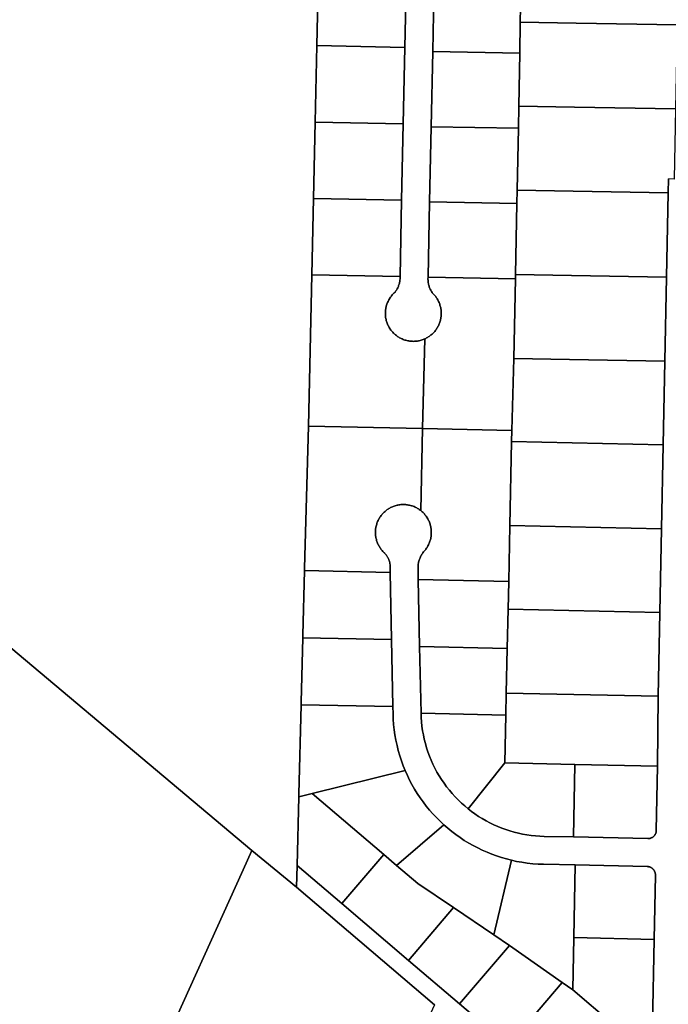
# Model space of a CAD drawing. Header units: feet. Extents: x 1267057 to 1687180, y 137439 to 673336.
# Tile 59 of 159: x 1336121 to 1337281, y 276686 to 278448. Entities that reach past the tile are written whole.
import ezdxf

# ---------------------------------------------------------------- set-up
doc = ezdxf.new("R2010")
doc.units = ezdxf.units.FT
doc.header["$MEASUREMENT"] = 0
doc.layers.add('mercercounty', color=247, linetype='Continuous')

msp = doc.modelspace()

# ---------------------------------------------------------------- linework, layer by layer
at = {"layer": 'mercercounty'}
for points in [[(1336655.4, 278538), (1336652.4, 278401.4), (1336649.4, 278264.8), (1336646.4, 278128.1), (1336643.4, 277991.5), (1336637.5, 277720.5), (1336630.6, 277466.6), (1336630.5, 277462), (1336627.5, 277346.7), (1336627.4, 277342), (1336624.5, 277226.7), (1336624.3, 277222.1), (1336620.3, 277062.1), (1336620.2, 277057.5), (1336617.1, 276934.4), (1336616.1, 276895.8), (1336536.4, 276961.5), (1335947.1, 277456.1), (1335769.1, 277609.5), (1335607.4, 277749), (1335608.2, 277783.6), (1335619.1, 278279.1), (1335976.2, 278274.2), (1335985.5, 278682.6)], [(1336862.5, 278525.3), (1336859.7, 278390.8), (1336856.9, 278256.3), (1336854.2, 278121.7), (1336851.4, 277987.2), (1336851.3, 277983.3), (1336851.4, 277981.8), (1336851.5, 277980.2), (1336851.7, 277978.7), (1336851.9, 277977.2), (1336852.1, 277975.7), (1336852.5, 277974.1), (1336852.8, 277972.6), (1336853.3, 277971.2), (1336853.7, 277969.7), (1336854.3, 277968.3), (1336854.8, 277966.8), (1336855.5, 277965.4), (1336856.2, 277964), (1336856.9, 277962.7), (1336857.6, 277961.3), (1336858.5, 277960), (1336859.3, 277958.8), (1336860.6, 277957.6), (1336861.8, 277956.3), (1336862.9, 277955), (1336864, 277953.7), (1336865.1, 277952.4), (1336866.1, 277951), (1336867, 277949.5), (1336867.9, 277948.1), (1336868.8, 277946.6), (1336869.6, 277945.1), (1336870.4, 277943.5), (1336871.1, 277942), (1336871.7, 277940.4), (1336872.3, 277938.8), (1336872.8, 277937.1), (1336873.3, 277935.5), (1336873.7, 277933.8), (1336874.1, 277932.1), (1336874.4, 277930.4), (1336874.7, 277928.7), (1336874.9, 277927), (1336875, 277925.3), (1336875.1, 277923.6), (1336875.1, 277921.9), (1336875, 277920.1), (1336874.9, 277918.4), (1336874.8, 277916.7), (1336874.5, 277915), (1336874.3, 277913.3), (1336873.9, 277911.6), (1336873.5, 277910), (1336873.1, 277908.3), (1336872.5, 277906.7), (1336872, 277905), (1336871.4, 277903.4), (1336870.7, 277901.8), (1336869.9, 277900.3), (1336869.2, 277898.8), (1336868.3, 277897.3), (1336867.4, 277895.8), (1336866.5, 277894.3), (1336865.5, 277892.9), (1336864.5, 277891.6), (1336863.4, 277890.2), (1336862.3, 277888.9), (1336861.1, 277887.7), (1336859.9, 277886.4), (1336858.6, 277885.3), (1336857.3, 277884.1), (1336856, 277883.1), (1336854.6, 277882), (1336853.2, 277881), (1336851.8, 277880.1), (1336850.3, 277879.2), (1336848.8, 277878.3), (1336847.3, 277877.5), (1336845.7, 277876.8), (1336844.1, 277876.1), (1336842.5, 277875.5), (1336840.9, 277874.9), (1336839.2, 277874.4), (1336837.5, 277873.9), (1336835.8, 277873.5), (1336834.1, 277873.2), (1336832.4, 277872.9), (1336830.7, 277872.7), (1336829, 277872.5), (1336827.2, 277872.4), (1336825.5, 277872.3), (1336823.7, 277872.4), (1336822, 277872.4), (1336820.3, 277872.6), (1336818.5, 277872.8), (1336816.8, 277873), (1336815.1, 277873.3), (1336813.4, 277873.7), (1336811.7, 277874.2), (1336810, 277874.7), (1336808.4, 277875.2), (1336806.8, 277875.8), (1336805.2, 277876.5), (1336803.6, 277877.2), (1336802, 277878), (1336800.5, 277878.8), (1336799, 277879.7), (1336797.5, 277880.6), (1336796.1, 277881.6), (1336794.7, 277882.6), (1336793.3, 277883.7), (1336792, 277884.9), (1336790.7, 277886), (1336789.5, 277887.2), (1336788.3, 277888.5), (1336787.1, 277889.8), (1336786, 277891.2), (1336784.9, 277892.5), (1336783.9, 277893.9), (1336783, 277895.4), (1336782, 277896.9), (1336781.2, 277898.4), (1336780.4, 277899.9), (1336779.6, 277901.5), (1336778.9, 277903.1), (1336778.3, 277904.7), (1336777.7, 277906.4), (1336777.2, 277908), (1336776.7, 277909.7), (1336776.3, 277911.4), (1336775.9, 277913.1), (1336775.6, 277914.8), (1336775.4, 277916.5), (1336775.2, 277918.3), (1336775.1, 277920), (1336775.1, 277921.7), (1336775.1, 277923.5), (1336775.2, 277925.2), (1336775.3, 277927), (1336775.5, 277928.7), (1336775.7, 277930.4), (1336776, 277932.1), (1336776.4, 277933.8), (1336776.8, 277935.5), (1336777.3, 277937.2), (1336777.9, 277938.8), (1336778.5, 277940.5), (1336779.1, 277942.1), (1336779.8, 277943.7), (1336780.6, 277945.2), (1336781.4, 277946.8), (1336782.3, 277948.3), (1336783.2, 277949.7), (1336784.2, 277951.2), (1336785.3, 277952.6), (1336786.3, 277954), (1336787.5, 277955.3), (1336788.6, 277956.6), (1336789.8, 277957.8), (1336791.1, 277959), (1336792.4, 277960.2), (1336793.3, 277961.4), (1336794.1, 277962.6), (1336794.9, 277963.9), (1336795.7, 277965.2), (1336796.4, 277966.5), (1336797.1, 277967.8), (1336797.7, 277969.2), (1336798.3, 277970.6), (1336798.8, 277972), (1336799.3, 277973.4), (1336799.7, 277974.8), (1336800.1, 277976.3), (1336800.4, 277977.7), (1336800.7, 277979.2), (1336801, 277980.7), (1336801.1, 277982.1), (1336801.3, 277983.6), (1336801.4, 277985.1), (1336801.4, 277988.2), (1336804.2, 278124.9), (1336807, 278261.6), (1336809.9, 278398.4), (1336812.7, 278535.1)], [(1337253, 276650.4), (1337255.9, 276802.2), (1337258.1, 276917.2), (1337258.1, 276917.7), (1337258.1, 276918.3), (1337258.1, 276918.8), (1337258, 276919.3), (1337257.9, 276919.8), (1337257.9, 276920.3), (1337257.7, 276920.8), (1337257.6, 276921.4), (1337257.5, 276921.9), (1337257.3, 276922.4), (1337257.1, 276922.8), (1337256.9, 276923.3), (1337256.7, 276923.8), (1337256.5, 276924.3), (1337256.3, 276924.7), (1337256, 276925.2), (1337255.7, 276925.6), (1337255.4, 276926.1), (1337255.1, 276926.5), (1337254.8, 276926.9), (1337254.5, 276927.3), (1337254.1, 276927.7), (1337253.7, 276928.1), (1337253.4, 276928.4), (1337253, 276928.8), (1337252.6, 276929.1), (1337252.2, 276929.5), (1337251.8, 276929.8), (1337251.3, 276930.1), (1337250.9, 276930.3), (1337250.4, 276930.6), (1337250, 276930.9), (1337249.5, 276931.1), (1337249, 276931.3), (1337248.5, 276931.5), (1337248, 276931.7), (1337247.5, 276931.8), (1337247, 276932), (1337246.5, 276932.1), (1337246, 276932.2), (1337245.5, 276932.3), (1337245, 276932.4), (1337244.5, 276932.5), (1337244, 276932.5), (1337243.4, 276932.5), (1337114.8, 276935.3), (1337057.8, 276936.6), (1337048.2, 276936.9), (1337038.6, 276937.6), (1337029, 276938.7), (1337019.4, 276940.1), (1337009.9, 276941.8), (1337000.5, 276943.9), (1336991.6, 276946.1), (1336982.8, 276948.7), (1336974, 276951.5), (1336965.4, 276954.7), (1336956.9, 276958.1), (1336948.5, 276961.8), (1336940.2, 276965.8), (1336932.1, 276970.1), (1336924.1, 276974.6), (1336916.2, 276979.4), (1336908.6, 276984.5), (1336901.1, 276989.8), (1336893.7, 276995.3), (1336886.6, 277001.1), (1336879.7, 277007.2), (1336872.9, 277013.5), (1336866.4, 277020), (1336860.1, 277026.7), (1336854, 277033.6), (1336848.2, 277040.8), (1336842.6, 277048.1), (1336837.2, 277055.6), (1336832.1, 277063.3), (1336827.3, 277071.2), (1336822.7, 277079.2), (1336818.4, 277087.3), (1336814.4, 277095.6), (1336810.6, 277104.1), (1336807.1, 277112.9), (1336803.8, 277121.8), (1336800.9, 277130.9), (1336798.2, 277140.1), (1336795.9, 277149.3), (1336793.9, 277158.6), (1336792.3, 277168), (1336790.9, 277177.4), (1336789.9, 277186.9), (1336789.2, 277196.4), (1336788.9, 277206), (1336788.6, 277218.6), (1336786.2, 277338.9), (1336783.8, 277458.8), (1336783.6, 277467.2), (1336783.6, 277468.4), (1336783.6, 277469.5), (1336783.6, 277470.7), (1336783.5, 277471.9), (1336783.4, 277473), (1336783.3, 277474.2), (1336783.1, 277475.3), (1336782.8, 277476.5), (1336782.6, 277477.6), (1336782.3, 277478.8), (1336781.9, 277479.9), (1336781.5, 277481), (1336781.1, 277482.1), (1336780.6, 277483.1), (1336780.2, 277484.2), (1336779.6, 277485.3), (1336779.1, 277486.3), (1336778.5, 277487.3), (1336777.8, 277488.3), (1336777.2, 277489.2), (1336776.5, 277490.2), (1336775.7, 277491.1), (1336775, 277492), (1336774.2, 277492.8), (1336773.4, 277493.7), (1336772.5, 277494.5), (1336771.7, 277495.3), (1336770.5, 277496.5), (1336769.3, 277497.8), (1336768.2, 277499.2), (1336767.1, 277500.5), (1336766.1, 277502), (1336765.2, 277503.4), (1336764.3, 277504.9), (1336763.4, 277506.4), (1336762.6, 277507.9), (1336761.9, 277509.5), (1336761.2, 277511.1), (1336760.5, 277512.7), (1336759.9, 277514.3), (1336759.4, 277516), (1336759, 277517.7), (1336758.5, 277519.3), (1336758.2, 277521), (1336757.9, 277522.7), (1336757.7, 277524.5), (1336757.5, 277526.2), (1336757.4, 277527.9), (1336757.3, 277529.7), (1336757.3, 277531.4), (1336757.4, 277533.1), (1336757.5, 277534.9), (1336757.7, 277536.6), (1336758, 277538.3), (1336758.3, 277540), (1336758.6, 277541.7), (1336759.1, 277543.4), (1336759.6, 277545), (1336760.1, 277546.7), (1336760.7, 277548.3), (1336761.3, 277549.9), (1336762.1, 277551.5), (1336762.8, 277553.1), (1336763.6, 277554.6), (1336764.5, 277556.1), (1336765.4, 277557.6), (1336766.4, 277559), (1336767.4, 277560.4), (1336768.5, 277561.8), (1336769.6, 277563.1), (1336770.8, 277564.4), (1336772, 277565.6), (1336773.2, 277566.9), (1336774.5, 277568), (1336775.8, 277569.1), (1336777.2, 277570.2), (1336778.6, 277571.2), (1336780, 277572.2), (1336781.5, 277573.1), (1336783, 277574), (1336784.5, 277574.8), (1336786.1, 277575.6), (1336787.7, 277576.3), (1336789.3, 277576.9), (1336790.9, 277577.5), (1336792.6, 277578.1), (1336794.2, 277578.6), (1336795.9, 277579), (1336797.6, 277579.3), (1336799.3, 277579.7), (1336801, 277579.9), (1336802.7, 277580.1), (1336804.5, 277580.2), (1336806.2, 277580.3), (1336807.9, 277580.3), (1336809.7, 277580.2), (1336811.4, 277580.1), (1336813.1, 277580), (1336814.9, 277579.7), (1336816.6, 277579.4), (1336818.3, 277579.1), (1336820, 277578.7), (1336821.6, 277578.2), (1336823.3, 277577.7), (1336824.9, 277577.1), (1336826.5, 277576.5), (1336828.1, 277575.8), (1336829.7, 277575), (1336831.2, 277574.2), (1336832.7, 277573.4), (1336834.2, 277572.5), (1336835.7, 277571.5), (1336837.1, 277570.5), (1336838.4, 277569.4), (1336839.8, 277568.3), (1336841.1, 277567.2), (1336842.4, 277566), (1336843.6, 277564.7), (1336844.8, 277563.5), (1336845.9, 277562.1), (1336847, 277560.8), (1336848, 277559.4), (1336849, 277557.9), (1336849.9, 277556.5), (1336850.8, 277555), (1336851.7, 277553.4), (1336852.4, 277551.9), (1336853.2, 277550.3), (1336853.8, 277548.7), (1336854.4, 277547.1), (1336855, 277545.4), (1336855.5, 277543.7), (1336855.9, 277542), (1336856.3, 277540.3), (1336856.6, 277538.6), (1336856.9, 277536.9), (1336857.1, 277535.2), (1336857.2, 277533.4), (1336857.3, 277531.7), (1336857.3, 277530), (1336857.3, 277528.2), (1336857.2, 277526.5), (1336857, 277524.7), (1336856.8, 277523), (1336856.5, 277521.3), (1336856.2, 277519.6), (1336855.8, 277517.9), (1336855.3, 277516.2), (1336854.8, 277514.6), (1336854.2, 277512.9), (1336853.6, 277511.3), (1336852.9, 277509.7), (1336852.1, 277508.1), (1336851.3, 277506.6), (1336850.5, 277505), (1336849.6, 277503.6), (1336848.6, 277502.1), (1336847.6, 277500.7), (1336846.6, 277499.3), (1336845.4, 277497.9), (1336844.4, 277496.7), (1336843.3, 277495.4), (1336842.3, 277494), (1336841.3, 277492.6), (1336840.4, 277491.2), (1336839.6, 277489.8), (1336838.8, 277488.3), (1336838, 277486.8), (1336837.3, 277485.2), (1336836.7, 277483.7), (1336836.1, 277482.1), (1336835.5, 277480.5), (1336835.1, 277478.9), (1336834.6, 277477.3), (1336834.3, 277475.6), (1336834, 277474), (1336833.7, 277472.3), (1336833.5, 277470.6), (1336834, 277446.2), (1336836.3, 277326.2), (1336838.9, 277207), (1336839.1, 277199.1), (1336839.7, 277191.2), (1336840.6, 277183.4), (1336841.7, 277175.6), (1336843.1, 277167.9), (1336844.7, 277160.2), (1336846.6, 277152.5), (1336848.8, 277145), (1336851.3, 277137.5), (1336854, 277130.1), (1336857, 277122.8), (1336860.2, 277115.6), (1336863.7, 277108.6), (1336867.4, 277101.6), (1336871.4, 277094.8), (1336875.6, 277088.2), (1336880, 277081.7), (1336884.7, 277075.3), (1336889.5, 277069.1), (1336894.6, 277063.1), (1336899.9, 277057.3), (1336905.4, 277051.7), (1336911.1, 277046.2), (1336917, 277041), (1336923, 277035.9), (1336929.2, 277031.2), (1336935.4, 277026.7), (1336941.9, 277022.3), (1336948.5, 277018.3), (1336955.2, 277014.4), (1336962.1, 277010.8), (1336969.1, 277007.4), (1336976.2, 277004.2), (1336983.4, 277001.3), (1336990.7, 276998.7), (1336998, 276996.3), (1337005.5, 276994.2), (1337013, 276992.3), (1337020.6, 276990.7), (1337028.2, 276989.3), (1337035.9, 276988.2), (1337043.6, 276987.4), (1337051.4, 276986.8), (1337059.1, 276986.5), (1337111.3, 276985.4), (1337244.4, 276982.5), (1337244.9, 276982.5), (1337245.4, 276982.5), (1337245.9, 276982.6), (1337246.5, 276982.6), (1337247, 276982.7), (1337247.5, 276982.7), (1337248, 276982.8), (1337248.5, 276982.9), (1337249, 276983.1), (1337249.5, 276983.2), (1337250, 276983.4), (1337250.4, 276983.6), (1337250.9, 276983.8), (1337251.4, 276984), (1337251.8, 276984.2), (1337252.3, 276984.5), (1337252.7, 276984.7), (1337253.2, 276985), (1337253.6, 276985.3), (1337254, 276985.6), (1337254.4, 276985.9), (1337254.8, 276986.3), (1337255.1, 276986.6), (1337255.5, 276987), (1337255.9, 276987.4), (1337256.2, 276987.8), (1337256.5, 276988.1), (1337256.8, 276988.6), (1337257.1, 276989), (1337257.4, 276989.4), (1337257.7, 276989.8), (1337257.9, 276990.3), (1337258.2, 276990.8), (1337258.4, 276991.2), (1337258.6, 276991.7), (1337258.8, 276992.2), (1337258.9, 276992.7), (1337259.1, 276993.1), (1337259.2, 276993.6), (1337259.4, 276994.1), (1337259.5, 276994.6), (1337259.5, 276995.1), (1337259.6, 276995.7), (1337259.7, 276996.2), (1337259.7, 276996.7), (1337259.7, 276997.2), (1337261.9, 277112.2), (1337262.9, 277237.2), (1337266, 277387.1), (1337269.1, 277537.1), (1337272.1, 277687.1), (1337275.1, 277836.9), (1337278.1, 277987.4), (1337281.1, 278137.9), (1337281.6, 278163)], [(1336863.2, 276685.3), (1336616.1, 276895.8), (1336617.1, 276934.4), (1336697.3, 276866.1), (1336816.4, 276764.6), (1336907.7, 276686.7), (1336995.2, 276612.1)]]:
    msp.add_lwpolyline(points, dxfattribs=at)
for points in [[(1337297, 278438.7), (1337116.4, 278441.6), (1337016.4, 278443.3), (1337017.8, 278522.6), (1337019.8, 278643.7), (1337079, 278642.8), (1337120, 278642.1), (1337291, 278639.5), (1337301, 278639.4), (1337297, 278438.7)], [(1336655.4, 278538), (1336812.7, 278535.1), (1336809.9, 278398.4), (1336652.4, 278401.4), (1336655.4, 278538)], [(1337017.8, 278522.6), (1337016.4, 278443.3), (1337015.4, 278388.1), (1336859.7, 278390.8), (1336862.5, 278525.3), (1337017.8, 278522.6)], [(1337294, 278288.2), (1337113.6, 278291.2), (1337013.7, 278293), (1337015.4, 278388.1), (1337016.4, 278443.3), (1337116.4, 278441.6), (1337297, 278438.7), (1337294, 278288.2)], [(1336807, 278261.6), (1336649.4, 278264.8), (1336652.4, 278401.4), (1336809.9, 278398.4), (1336807, 278261.6)], [(1336856.9, 278256.3), (1336859.7, 278390.8), (1337015.4, 278388.1), (1337013.7, 278293), (1337013, 278253.5), (1336856.9, 278256.3)], [(1337010.9, 278142.6), (1337013, 278253.5), (1337013.7, 278293), (1337113.6, 278291.2), (1337294, 278288.2), (1337291.5, 278162.8), (1337281.6, 278163), (1337281.1, 278137.9), (1337110.7, 278140.8), (1337010.9, 278142.6)], [(1336804.2, 278124.9), (1336646.4, 278128.1), (1336649.4, 278264.8), (1336807, 278261.6), (1336804.2, 278124.9)], [(1336856.9, 278256.3), (1337013, 278253.5), (1337010.9, 278142.6), (1337010.4, 278118.9), (1336854.2, 278121.7), (1336856.9, 278256.3)], [(1337010.4, 278118.9), (1337010.9, 278142.6), (1337110.7, 278140.8), (1337281.1, 278137.9), (1337278.1, 277987.4), (1337107.8, 277990.3), (1337007.9, 277992.2), (1337010.4, 278118.9)], [(1336804.2, 278124.9), (1336801.4, 277988.2), (1336643.4, 277991.5), (1336646.4, 278128.1), (1336804.2, 278124.9)], [(1336851.4, 277987.2), (1336854.2, 278121.7), (1337010.4, 278118.9), (1337007.9, 277992.2), (1337007.8, 277984.3), (1336851.4, 277987.2)], [(1336841.5, 277716.3), (1336637.5, 277720.5), (1336643.4, 277991.5), (1336801.4, 277988.2), (1336801.4, 277985.1), (1336801.3, 277983.6), (1336801.1, 277982.1), (1336801, 277980.7), (1336800.7, 277979.2), (1336800.4, 277977.7), (1336800.1, 277976.3), (1336799.7, 277974.8), (1336799.3, 277973.4), (1336798.8, 277972), (1336798.3, 277970.6), (1336797.7, 277969.2), (1336797.1, 277967.8), (1336796.4, 277966.5), (1336795.7, 277965.2), (1336794.9, 277963.9), (1336794.1, 277962.6), (1336793.3, 277961.4), (1336792.4, 277960.2), (1336791.1, 277959), (1336789.8, 277957.8), (1336788.6, 277956.6), (1336787.5, 277955.3), (1336786.3, 277954), (1336785.3, 277952.6), (1336784.2, 277951.2), (1336783.2, 277949.7), (1336782.3, 277948.3), (1336781.4, 277946.8), (1336780.6, 277945.2), (1336779.8, 277943.7), (1336779.1, 277942.1), (1336778.5, 277940.5), (1336777.9, 277938.8), (1336777.3, 277937.2), (1336776.8, 277935.5), (1336776.4, 277933.8), (1336776, 277932.1), (1336775.7, 277930.4), (1336775.5, 277928.7), (1336775.3, 277927), (1336775.2, 277925.2), (1336775.1, 277923.5), (1336775.1, 277921.7), (1336775.1, 277920), (1336775.2, 277918.3), (1336775.4, 277916.5), (1336775.6, 277914.8), (1336775.9, 277913.1), (1336776.3, 277911.4), (1336776.7, 277909.7), (1336777.2, 277908), (1336777.7, 277906.4), (1336778.3, 277904.7), (1336778.9, 277903.1), (1336779.6, 277901.5), (1336780.4, 277899.9), (1336781.2, 277898.4), (1336782, 277896.9), (1336783, 277895.4), (1336783.9, 277893.9), (1336784.9, 277892.5), (1336786, 277891.2), (1336787.1, 277889.8), (1336788.3, 277888.5), (1336789.5, 277887.2), (1336790.7, 277886), (1336792, 277884.9), (1336793.3, 277883.7), (1336794.7, 277882.6), (1336796.1, 277881.6), (1336797.5, 277880.6), (1336799, 277879.7), (1336800.5, 277878.8), (1336802, 277878), (1336803.6, 277877.2), (1336805.2, 277876.5), (1336806.8, 277875.8), (1336808.4, 277875.2), (1336810, 277874.7), (1336811.7, 277874.2), (1336813.4, 277873.7), (1336815.1, 277873.3), (1336816.8, 277873), (1336818.5, 277872.8), (1336820.3, 277872.6), (1336822, 277872.4), (1336823.7, 277872.4), (1336825.5, 277872.3), (1336827.2, 277872.4), (1336829, 277872.5), (1336830.7, 277872.7), (1336832.4, 277872.9), (1336834.1, 277873.2), (1336835.8, 277873.5), (1336837.5, 277873.9), (1336839.2, 277874.4), (1336840.9, 277874.9), (1336842.5, 277875.5), (1336844.1, 277876.1), (1336845.7, 277876.8), (1336841.5, 277716.3)], [(1337007.8, 277984.3), (1337007.9, 277992.2), (1337107.8, 277990.3), (1337278.1, 277987.4), (1337275.1, 277836.9), (1337104.7, 277839.9), (1337004.8, 277841.8), (1337007.8, 277984.3)], [(1337007.8, 277984.3), (1337004.8, 277841.8), (1337001.4, 277713), (1336841.5, 277716.3), (1336845.7, 277876.8), (1336847.3, 277877.5), (1336848.8, 277878.3), (1336850.3, 277879.2), (1336851.8, 277880.1), (1336853.2, 277881), (1336854.6, 277882), (1336856, 277883.1), (1336857.3, 277884.1), (1336858.6, 277885.3), (1336859.9, 277886.4), (1336861.1, 277887.7), (1336862.3, 277888.9), (1336863.4, 277890.2), (1336864.5, 277891.6), (1336865.5, 277892.9), (1336866.5, 277894.3), (1336867.4, 277895.8), (1336868.3, 277897.3), (1336869.2, 277898.8), (1336869.9, 277900.3), (1336870.7, 277901.8), (1336871.4, 277903.4), (1336872, 277905), (1336872.5, 277906.7), (1336873.1, 277908.3), (1336873.5, 277910), (1336873.9, 277911.6), (1336874.3, 277913.3), (1336874.5, 277915), (1336874.8, 277916.7), (1336874.9, 277918.4), (1336875, 277920.1), (1336875.1, 277921.9), (1336875.1, 277923.6), (1336875, 277925.3), (1336874.9, 277927), (1336874.7, 277928.7), (1336874.4, 277930.4), (1336874.1, 277932.1), (1336873.7, 277933.8), (1336873.3, 277935.5), (1336872.8, 277937.1), (1336872.3, 277938.8), (1336871.7, 277940.4), (1336871.1, 277942), (1336870.4, 277943.5), (1336869.6, 277945.1), (1336868.8, 277946.6), (1336867.9, 277948.1), (1336867, 277949.5), (1336866.1, 277951), (1336865.1, 277952.4), (1336864, 277953.7), (1336862.9, 277955), (1336861.8, 277956.3), (1336860.6, 277957.6), (1336859.3, 277958.8), (1336858.5, 277960), (1336857.6, 277961.3), (1336856.9, 277962.7), (1336856.2, 277964), (1336855.5, 277965.4), (1336854.8, 277966.8), (1336854.3, 277968.3), (1336853.7, 277969.7), (1336853.3, 277971.2), (1336852.8, 277972.6), (1336852.5, 277974.1), (1336852.1, 277975.7), (1336851.9, 277977.2), (1336851.7, 277978.7), (1336851.5, 277980.2), (1336851.4, 277981.8), (1336851.3, 277983.3), (1336851.4, 277987.2), (1337007.8, 277984.3)], [(1337272.1, 277687.1), (1337000.9, 277692.8), (1337001.4, 277713), (1337004.8, 277841.8), (1337104.7, 277839.9), (1337275.1, 277836.9), (1337272.1, 277687.1)], [(1336841.5, 277716.3), (1336838.4, 277569.4), (1336837.1, 277570.5), (1336835.7, 277571.5), (1336834.2, 277572.5), (1336832.7, 277573.4), (1336831.2, 277574.2), (1336829.7, 277575), (1336828.1, 277575.8), (1336826.5, 277576.5), (1336824.9, 277577.1), (1336823.3, 277577.7), (1336821.6, 277578.2), (1336820, 277578.7), (1336818.3, 277579.1), (1336816.6, 277579.4), (1336814.9, 277579.7), (1336813.1, 277580), (1336811.4, 277580.1), (1336809.7, 277580.2), (1336807.9, 277580.3), (1336806.2, 277580.3), (1336804.5, 277580.2), (1336802.7, 277580.1), (1336801, 277579.9), (1336799.3, 277579.7), (1336797.6, 277579.3), (1336795.9, 277579), (1336794.2, 277578.6), (1336792.6, 277578.1), (1336790.9, 277577.5), (1336789.3, 277576.9), (1336787.7, 277576.3), (1336786.1, 277575.6), (1336784.5, 277574.8), (1336783, 277574), (1336781.5, 277573.1), (1336780, 277572.2), (1336778.6, 277571.2), (1336777.2, 277570.2), (1336775.8, 277569.1), (1336774.5, 277568), (1336773.2, 277566.9), (1336772, 277565.6), (1336770.8, 277564.4), (1336769.6, 277563.1), (1336768.5, 277561.8), (1336767.4, 277560.4), (1336766.4, 277559), (1336765.4, 277557.6), (1336764.5, 277556.1), (1336763.6, 277554.6), (1336762.8, 277553.1), (1336762.1, 277551.5), (1336761.3, 277549.9), (1336760.7, 277548.3), (1336760.1, 277546.7), (1336759.6, 277545), (1336759.1, 277543.4), (1336758.6, 277541.7), (1336758.3, 277540), (1336758, 277538.3), (1336757.7, 277536.6), (1336757.5, 277534.9), (1336757.4, 277533.1), (1336757.3, 277531.4), (1336757.3, 277529.7), (1336757.4, 277527.9), (1336757.5, 277526.2), (1336757.7, 277524.5), (1336757.9, 277522.7), (1336758.2, 277521), (1336758.5, 277519.3), (1336759, 277517.7), (1336759.4, 277516), (1336759.9, 277514.3), (1336760.5, 277512.7), (1336761.2, 277511.1), (1336761.9, 277509.5), (1336762.6, 277507.9), (1336763.4, 277506.4), (1336764.3, 277504.9), (1336765.2, 277503.4), (1336766.1, 277502), (1336767.1, 277500.5), (1336768.2, 277499.2), (1336769.3, 277497.8), (1336770.5, 277496.5), (1336771.7, 277495.3), (1336772.5, 277494.5), (1336773.4, 277493.7), (1336774.2, 277492.8), (1336775, 277492), (1336775.7, 277491.1), (1336776.5, 277490.2), (1336777.2, 277489.2), (1336777.8, 277488.3), (1336778.5, 277487.3), (1336779.1, 277486.3), (1336779.6, 277485.3), (1336780.2, 277484.2), (1336780.6, 277483.1), (1336781.1, 277482.1), (1336781.5, 277481), (1336781.9, 277479.9), (1336782.3, 277478.8), (1336782.6, 277477.6), (1336782.8, 277476.5), (1336783.1, 277475.3), (1336783.3, 277474.2), (1336783.4, 277473), (1336783.5, 277471.9), (1336783.6, 277470.7), (1336783.6, 277469.5), (1336783.6, 277468.4), (1336783.6, 277467.2), (1336783.8, 277458.8), (1336630.5, 277462), (1336630.6, 277466.6), (1336637.5, 277720.5), (1336841.5, 277716.3)], [(1336834, 277446.2), (1336833.5, 277470.6), (1336833.7, 277472.3), (1336834, 277474), (1336834.3, 277475.6), (1336834.6, 277477.3), (1336835.1, 277478.9), (1336835.5, 277480.5), (1336836.1, 277482.1), (1336836.7, 277483.7), (1336837.3, 277485.2), (1336838, 277486.8), (1336838.8, 277488.3), (1336839.6, 277489.8), (1336840.4, 277491.2), (1336841.3, 277492.6), (1336842.3, 277494), (1336843.3, 277495.4), (1336844.4, 277496.7), (1336845.4, 277497.9), (1336846.6, 277499.3), (1336847.6, 277500.7), (1336848.6, 277502.1), (1336849.6, 277503.6), (1336850.5, 277505), (1336851.3, 277506.6), (1336852.1, 277508.1), (1336852.9, 277509.7), (1336853.6, 277511.3), (1336854.2, 277512.9), (1336854.8, 277514.6), (1336855.3, 277516.2), (1336855.8, 277517.9), (1336856.2, 277519.6), (1336856.5, 277521.3), (1336856.8, 277523), (1336857, 277524.7), (1336857.2, 277526.5), (1336857.3, 277528.2), (1336857.3, 277530), (1336857.3, 277531.7), (1336857.2, 277533.4), (1336857.1, 277535.2), (1336856.9, 277536.9), (1336856.6, 277538.6), (1336856.3, 277540.3), (1336855.9, 277542), (1336855.5, 277543.7), (1336855, 277545.4), (1336854.4, 277547.1), (1336853.8, 277548.7), (1336853.2, 277550.3), (1336852.4, 277551.9), (1336851.7, 277553.4), (1336850.8, 277555), (1336849.9, 277556.5), (1336849, 277557.9), (1336848, 277559.4), (1336847, 277560.8), (1336845.9, 277562.1), (1336844.8, 277563.5), (1336843.6, 277564.7), (1336842.4, 277566), (1336841.1, 277567.2), (1336839.8, 277568.3), (1336838.4, 277569.4), (1336841.5, 277716.3), (1337001.4, 277713), (1337000.9, 277692.8), (1336997.8, 277542.8), (1336995.7, 277442.8), (1336834, 277446.2)], [(1337269.1, 277537.1), (1336997.8, 277542.8), (1337000.9, 277692.8), (1337272.1, 277687.1), (1337269.1, 277537.1)], [(1337269.1, 277537.1), (1337266, 277387.1), (1336994.6, 277392.8), (1336995.7, 277442.8), (1336997.8, 277542.8), (1337269.1, 277537.1)], [(1336367.8, 276587.8), (1336079, 276597.1), (1335926.9, 276601.9), (1335930.8, 276767.9), (1335933.8, 276892.4), (1335936.1, 276992.4), (1335938.5, 277092.4), (1335940.9, 277192.4), (1335942.8, 277275.3), (1335946.2, 277417.6), (1335947.1, 277456.1), (1336536.4, 276961.5), (1336520.8, 276926.5), (1336367.8, 276587.8)], [(1336783.8, 277458.8), (1336786.2, 277338.9), (1336627.4, 277342), (1336627.5, 277346.7), (1336630.5, 277462), (1336783.8, 277458.8)], [(1336834, 277446.2), (1336995.7, 277442.8), (1336994.6, 277392.8), (1336993.1, 277322.9), (1336836.3, 277326.2), (1336834, 277446.2)], [(1337266, 277387.1), (1337262.9, 277237.2), (1336991.4, 277242.9), (1336993.1, 277322.9), (1336994.6, 277392.8), (1337266, 277387.1)], [(1336786.2, 277338.9), (1336788.6, 277218.6), (1336624.3, 277222.1), (1336624.5, 277226.7), (1336627.4, 277342), (1336786.2, 277338.9)], [(1336836.3, 277326.2), (1336993.1, 277322.9), (1336991.4, 277242.9), (1336990.6, 277203.4), (1336838.9, 277207), (1336836.3, 277326.2)], [(1336988.8, 277117.9), (1336990.6, 277203.4), (1336991.4, 277242.9), (1337262.9, 277237.2), (1337261.9, 277112.2), (1337113.8, 277115.3), (1336988.8, 277117.9)], [(1336788.6, 277218.6), (1336788.9, 277206), (1336789.2, 277196.4), (1336789.9, 277186.9), (1336790.9, 277177.4), (1336792.3, 277168), (1336793.9, 277158.6), (1336795.9, 277149.3), (1336798.2, 277140.1), (1336800.9, 277130.9), (1336803.8, 277121.8), (1336807.1, 277112.9), (1336810.6, 277104.1), (1336644.3, 277063.3), (1336620.2, 277057.5), (1336620.3, 277062.1), (1336624.3, 277222.1), (1336788.6, 277218.6)], [(1336923, 277035.9), (1336917, 277041), (1336911.1, 277046.2), (1336905.4, 277051.7), (1336899.9, 277057.3), (1336894.6, 277063.1), (1336889.5, 277069.1), (1336884.7, 277075.3), (1336880, 277081.7), (1336875.6, 277088.2), (1336871.4, 277094.8), (1336867.4, 277101.6), (1336863.7, 277108.6), (1336860.2, 277115.6), (1336857, 277122.8), (1336854, 277130.1), (1336851.3, 277137.5), (1336848.8, 277145), (1336846.6, 277152.5), (1336844.7, 277160.2), (1336843.1, 277167.9), (1336841.7, 277175.6), (1336840.6, 277183.4), (1336839.7, 277191.2), (1336839.1, 277199.1), (1336838.9, 277207), (1336990.6, 277203.4), (1336988.8, 277117.9), (1336923, 277035.9)], [(1337111.3, 276985.4), (1337059.1, 276986.5), (1337051.4, 276986.8), (1337043.6, 276987.4), (1337035.9, 276988.2), (1337028.2, 276989.3), (1337020.6, 276990.7), (1337013, 276992.3), (1337005.5, 276994.2), (1336998, 276996.3), (1336990.7, 276998.7), (1336983.4, 277001.3), (1336976.2, 277004.2), (1336969.1, 277007.4), (1336962.1, 277010.8), (1336955.2, 277014.4), (1336948.5, 277018.3), (1336941.9, 277022.3), (1336935.4, 277026.7), (1336929.2, 277031.2), (1336923, 277035.9), (1336988.8, 277117.9), (1337113.8, 277115.3), (1337111.3, 276985.4)], [(1337111.3, 276985.4), (1337113.8, 277115.3), (1337261.9, 277112.2), (1337259.7, 276997.2), (1337259.7, 276996.7), (1337259.7, 276996.2), (1337259.6, 276995.7), (1337259.5, 276995.1), (1337259.5, 276994.6), (1337259.4, 276994.1), (1337259.2, 276993.6), (1337259.1, 276993.1), (1337258.9, 276992.7), (1337258.8, 276992.2), (1337258.6, 276991.7), (1337258.4, 276991.2), (1337258.2, 276990.8), (1337257.9, 276990.3), (1337257.7, 276989.8), (1337257.4, 276989.4), (1337257.1, 276989), (1337256.8, 276988.6), (1337256.5, 276988.1), (1337256.2, 276987.8), (1337255.9, 276987.4), (1337255.5, 276987), (1337255.1, 276986.6), (1337254.8, 276986.3), (1337254.4, 276985.9), (1337254, 276985.6), (1337253.6, 276985.3), (1337253.2, 276985), (1337252.7, 276984.7), (1337252.3, 276984.5), (1337251.8, 276984.2), (1337251.4, 276984), (1337250.9, 276983.8), (1337250.4, 276983.6), (1337250, 276983.4), (1337249.5, 276983.2), (1337249, 276983.1), (1337248.5, 276982.9), (1337248, 276982.8), (1337247.5, 276982.7), (1337247, 276982.7), (1337246.5, 276982.6), (1337245.9, 276982.6), (1337245.4, 276982.5), (1337244.9, 276982.5), (1337244.4, 276982.5), (1337111.3, 276985.4)], [(1336795, 276934.5), (1336772.2, 276954), (1336644.3, 277063.3), (1336810.6, 277104.1), (1336814.4, 277095.6), (1336818.4, 277087.3), (1336822.7, 277079.2), (1336827.3, 277071.2), (1336832.1, 277063.3), (1336837.2, 277055.6), (1336842.6, 277048.1), (1336848.2, 277040.8), (1336854, 277033.6), (1336860.1, 277026.7), (1336866.4, 277020), (1336872.9, 277013.5), (1336879.7, 277007.2), (1336795, 276934.5)], [(1336772.2, 276954), (1336697.3, 276866.1), (1336617.1, 276934.4), (1336620.2, 277057.5), (1336644.3, 277063.3), (1336772.2, 276954)], [(1336795, 276934.5), (1336879.7, 277007.2), (1336886.6, 277001.1), (1336893.7, 276995.3), (1336901.1, 276989.8), (1336908.6, 276984.5), (1336916.2, 276979.4), (1336924.1, 276974.6), (1336932.1, 276970.1), (1336940.2, 276965.8), (1336948.5, 276961.8), (1336956.9, 276958.1), (1336965.4, 276954.7), (1336974, 276951.5), (1336982.8, 276948.7), (1336991.6, 276946.1), (1337000.5, 276943.9), (1336969.2, 276810.3), (1336896.8, 276859), (1336833, 276902), (1336795, 276934.5)], [(1336536.4, 276961.5), (1336616.1, 276895.8), (1336863.2, 276685.3), (1336848.7, 276654), (1336815.3, 276573.4), (1336367.8, 276587.8), (1336520.8, 276926.5), (1336536.4, 276961.5)], [(1336896.8, 276859), (1336816.4, 276764.6), (1336697.3, 276866.1), (1336772.2, 276954), (1336795, 276934.5), (1336833, 276902), (1336896.8, 276859)], [(1337112.3, 276805.3), (1337110.5, 276711.7), (1337091.4, 276724.9), (1336997.1, 276791.5), (1336969.2, 276810.3), (1337000.5, 276943.9), (1337009.9, 276941.8), (1337019.4, 276940.1), (1337029, 276938.7), (1337038.6, 276937.6), (1337048.2, 276936.9), (1337057.8, 276936.6), (1337114.8, 276935.3), (1337112.3, 276805.3)], [(1337112.3, 276805.3), (1337114.8, 276935.3), (1337243.4, 276932.5), (1337244, 276932.5), (1337244.5, 276932.5), (1337245, 276932.4), (1337245.5, 276932.3), (1337246, 276932.2), (1337246.5, 276932.1), (1337247, 276932), (1337247.5, 276931.8), (1337248, 276931.7), (1337248.5, 276931.5), (1337249, 276931.3), (1337249.5, 276931.1), (1337250, 276930.9), (1337250.4, 276930.6), (1337250.9, 276930.3), (1337251.3, 276930.1), (1337251.8, 276929.8), (1337252.2, 276929.5), (1337252.6, 276929.1), (1337253, 276928.8), (1337253.4, 276928.4), (1337253.7, 276928.1), (1337254.1, 276927.7), (1337254.5, 276927.3), (1337254.8, 276926.9), (1337255.1, 276926.5), (1337255.4, 276926.1), (1337255.7, 276925.6), (1337256, 276925.2), (1337256.3, 276924.7), (1337256.5, 276924.3), (1337256.7, 276923.8), (1337256.9, 276923.3), (1337257.1, 276922.8), (1337257.3, 276922.4), (1337257.5, 276921.9), (1337257.6, 276921.4), (1337257.7, 276920.8), (1337257.9, 276920.3), (1337257.9, 276919.8), (1337258, 276919.3), (1337258.1, 276918.8), (1337258.1, 276918.3), (1337258.1, 276917.7), (1337258.1, 276917.2), (1337255.9, 276802.2), (1337112.3, 276805.3)], [(1336896.8, 276859), (1336969.2, 276810.3), (1336997.1, 276791.5), (1336907.7, 276686.7), (1336816.4, 276764.6), (1336896.8, 276859)], [(1337112.3, 276805.3), (1337255.9, 276802.2), (1337253, 276650.4), (1337180.3, 276652), (1337110.5, 276711.7), (1337112.3, 276805.3)], [(1337091.4, 276724.9), (1336995.2, 276612.1), (1336907.7, 276686.7), (1336997.1, 276791.5), (1337091.4, 276724.9)], [(1337180.3, 276652), (1337082.7, 276537.5), (1336995.2, 276612.1), (1337091.4, 276724.9), (1337110.5, 276711.7), (1337180.3, 276652)]]:
    msp.add_lwpolyline(points, close=True, dxfattribs=at)

doc.saveas('drawing.dxf')
